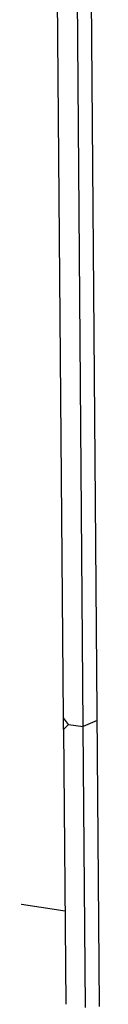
# Model space of a CAD drawing. Extents: x 11880 to 25577, y 6756 to 10446.
# Tile 42 of 87: x 22995 to 23016, y 7168 to 7468. Entities that reach past the tile are written whole.
import ezdxf

# ---------------------------------------------------------------- set-up
doc = ezdxf.new("R2010")
doc.units = 0
doc.header["$MEASUREMENT"] = 0
doc.layers.add('HAIRLINE', color=178, linetype='CONTINUOUS')

msp = doc.modelspace()

# ---------------------------------------------------------------- linework, layer by layer
at = {"layer": 'HAIRLINE', "color": 254}
for p, q in [((23016.27, 7167.86), (23012.21, 7673.94)), ((23005.28, 7255.64), (23002.56, 7588.52)), ((23011.3, 7252.99), (23008.58, 7589.5)), ((23006.79, 7253.67), (23005.28, 7255.64)), ((23005.31, 7252.15), (23005.28, 7255.64)), ((23005.31, 7252.15), (23006.79, 7253.67)), ((23005.31, 7252.15), (23005.99, 7168.5)), ((23006.79, 7253.67), (23011.3, 7252.99)), ((23015.57, 7254.81), (23011.3, 7252.99)), ((23011.99, 7167.56), (23011.3, 7252.99)), ((22730.65, 7239.51), (23005.76, 7196.91))]:
    msp.add_line(p, q, dxfattribs=at)

doc.saveas('drawing.dxf')
